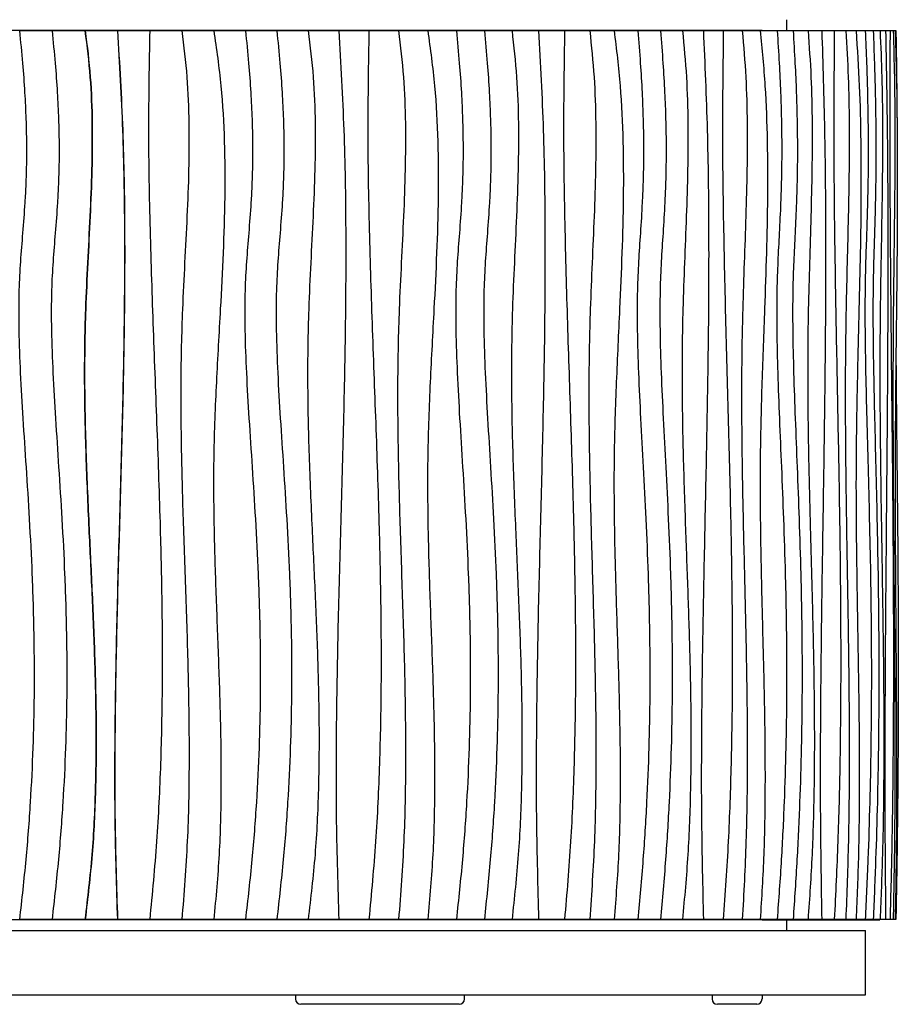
# Model space of a CAD drawing. Header units: millimetres. Extents: x 5 to 415, y 5 to 292.
# Tile 13 of 25: x 185 to 216, y 152 to 187. Entities that reach past the tile are written whole.
import ezdxf

# ---------------------------------------------------------------- set-up
doc = ezdxf.new("R2010")
doc.units = ezdxf.units.MM

msp = doc.modelspace()

# ---------------------------------------------------------------- linework, layer by layer
at = {"color": 7, "linetype": 'Continuous', "lineweight": 25}
for p, q in [((212.236, 186.259), (212.236, 186.634)), ((211.374, 186.259), (170.66, 186.259)), ((185.391, 186.25), (186.512, 186.25)), ((186.528, 186.25), (187.664, 186.25)), ((187.674, 186.25), (188.8, 186.25)), ((188.806, 186.25), (189.932, 186.25)), ((189.934, 186.25), (191.058, 186.25)), ((191.058, 186.25), (192.176, 186.25)), ((192.176, 186.25), (193.285, 186.25)), ((193.285, 186.25), (194.383, 186.25)), ((194.383, 186.25), (195.479, 186.25)), ((195.479, 186.25), (196.551, 186.25)), ((196.551, 186.25), (197.607, 186.25)), ((197.607, 186.25), (198.646, 186.25)), ((198.646, 186.25), (199.667, 186.25)), ((199.667, 186.25), (200.668, 186.25)), ((200.668, 186.25), (201.648, 186.25)), ((201.648, 186.25), (202.615, 186.25)), ((202.615, 186.25), (203.548, 186.25)), ((203.548, 186.25), (204.456, 186.25)), ((204.456, 186.25), (205.337, 186.25)), ((205.337, 186.25), (206.191, 186.25)), ((206.191, 186.25), (207.016, 186.25)), ((207.016, 186.25), (207.812, 186.25)), ((207.812, 186.25), (208.583, 186.25)), ((208.583, 186.25), (209.314, 186.25)), ((209.314, 186.25), (210.013, 186.25)), ((210.013, 186.25), (210.677, 186.25)), ((210.677, 186.25), (211.305, 186.25)), ((211.305, 186.25), (211.898, 186.25)), ((211.374, 186.259), (211.374, 186.25)), ((211.374, 186.259), (215.486, 186.259)), ((211.374, 186.259), (211.374, 186.25)), ((211.898, 186.25), (212.455, 186.25)), ((212.455, 186.25), (212.978, 186.25)), ((212.978, 186.25), (213.458, 186.25)), ((213.458, 186.25), (213.898, 186.25)), ((213.898, 186.25), (214.3, 186.25)), ((214.3, 186.25), (214.661, 186.25)), ((214.661, 186.25), (214.981, 186.25)), ((214.981, 186.25), (215.26, 186.25)), ((215.26, 186.25), (215.5, 186.25)), ((215.486, 186.25), (215.486, 186.259)), ((215.5, 186.25), (215.695, 186.25)), ((215.695, 186.25), (215.849, 186.25)), ((215.849, 186.25), (215.96, 186.25)), ((215.96, 186.25), (216.028, 186.25)), ((216.028, 186.25), (216.054, 186.25)), ((211.374, 155.117), (170.66, 155.117)), ((186.512, 155.125), (185.391, 155.125)), ((187.664, 155.125), (186.528, 155.125)), ((188.8, 155.125), (187.674, 155.125)), ((189.932, 155.125), (188.806, 155.125)), ((191.058, 155.125), (189.934, 155.125)), ((192.176, 155.125), (191.058, 155.125)), ((193.285, 155.125), (192.176, 155.125)), ((194.383, 155.125), (193.285, 155.125)), ((195.479, 155.125), (194.383, 155.125)), ((196.551, 155.125), (195.479, 155.125)), ((197.607, 155.125), (196.551, 155.125)), ((198.646, 155.125), (197.607, 155.125)), ((199.667, 155.125), (198.646, 155.125)), ((200.668, 155.125), (199.667, 155.125)), ((201.648, 155.125), (200.668, 155.125)), ((202.615, 155.125), (201.648, 155.125)), ((203.548, 155.125), (202.615, 155.125)), ((204.456, 155.125), (203.548, 155.125)), ((205.337, 155.125), (204.456, 155.125)), ((206.191, 155.125), (205.337, 155.125)), ((207.016, 155.125), (206.191, 155.125)), ((207.812, 155.125), (207.016, 155.125)), ((208.583, 155.125), (207.812, 155.125)), ((209.314, 155.125), (208.583, 155.125)), ((210.013, 155.125), (209.314, 155.125)), ((210.677, 155.125), (210.013, 155.125)), ((211.305, 155.125), (210.677, 155.125)), ((211.898, 155.125), (211.305, 155.125)), ((211.374, 155.125), (211.374, 155.117)), ((211.374, 155.125), (211.374, 155.117)), ((211.374, 155.117), (215.486, 155.117)), ((212.455, 155.125), (211.898, 155.125)), ((212.236, 154.742), (212.236, 155.117)), ((212.978, 155.125), (212.455, 155.125)), ((213.458, 155.125), (212.978, 155.125)), ((213.898, 155.125), (213.458, 155.125)), ((214.3, 155.125), (213.898, 155.125)), ((214.661, 155.125), (214.3, 155.125)), ((214.981, 155.125), (214.661, 155.125)), ((215.26, 155.125), (214.981, 155.125)), ((215.5, 155.125), (215.26, 155.125)), ((215.486, 155.117), (215.486, 155.125)), ((215.695, 155.125), (215.5, 155.125)), ((215.849, 155.125), (215.695, 155.125)), ((215.96, 155.125), (215.849, 155.125)), ((216.028, 155.125), (215.96, 155.125)), ((216.054, 155.125), (216.028, 155.125)), ((155.993, 154.742), (214.993, 154.742)), ((214.993, 152.492), (214.993, 154.742)), ((155.993, 152.492), (214.993, 152.492)), ((195.035, 152.492), (195.035, 152.342)), ((200.952, 152.342), (200.952, 152.492)), ((209.618, 152.492), (209.618, 152.342)), ((211.368, 152.492), (211.368, 152.342)), ((196.253, 152.155), (195.222, 152.155)), ((200.421, 152.155), (196.253, 152.155)), ((200.765, 152.155), (200.421, 152.155)), ((211.181, 152.155), (209.806, 152.155))]:
    msp.add_line(p, q, dxfattribs=at)
for centre, start, end in [((195.222, 152.342), 180, 270), ((200.765, 152.342), 270, 0), ((209.806, 152.342), 180, 270), ((211.181, 152.342), 270, 0)]:
    msp.add_arc(centre, 0.188, start, end, dxfattribs=at)
for points, knots in [([(185.371, 186.25), (185.409, 185.87), (185.482, 185.148), (185.556, 184.116), (185.601, 183.185), (185.62, 182.344), (185.617, 181.582), (185.597, 180.885), (185.555, 180.086), (185.486, 179.186), (185.401, 178.167), (185.342, 177.033), (185.343, 175.731), (185.399, 174.23), (185.493, 172.631), (185.606, 170.927), (185.721, 169.111), (185.819, 167.175), (185.882, 165.112), (185.892, 163.086), (185.848, 161.111), (185.755, 159.198), (185.604, 157.191), (185.45, 155.825), (185.371, 155.125)], [0, 0, 0, 0, 0.0367776, 0.0698355, 0.0995807, 0.1264174, 0.1507455, 0.1729586, 0.1934435, 0.2277612, 0.2598169, 0.2918548, 0.3369819, 0.3850726, 0.4363743, 0.4910896, 0.5494043, 0.611509, 0.6776136, 0.7479588, 0.8063853, 0.8677528, 0.9322295, 1, 1, 1, 1]), ([(186.512, 186.25), (186.551, 185.87), (186.624, 185.148), (186.698, 184.116), (186.744, 183.185), (186.762, 182.344), (186.759, 181.582), (186.739, 180.885), (186.697, 180.086), (186.628, 179.186), (186.542, 178.167), (186.483, 177.033), (186.484, 175.731), (186.54, 174.23), (186.635, 172.631), (186.748, 170.927), (186.864, 169.111), (186.962, 167.175), (187.026, 165.112), (187.036, 163.086), (186.992, 161.111), (186.898, 159.198), (186.746, 157.191), (186.591, 155.825), (186.512, 155.125)], [0, 0, 0, 0, 0.036778, 0.069835, 0.099581, 0.126417, 0.150745, 0.172959, 0.193444, 0.227761, 0.259817, 0.291855, 0.336982, 0.385073, 0.436374, 0.49109, 0.549404, 0.611509, 0.677614, 0.747959, 0.806385, 0.867753, 0.93223, 1, 1, 1, 1]), ([(187.664, 186.25), (187.731, 185.71), (187.865, 184.631), (187.921, 183.001), (187.906, 181.375), (187.839, 179.748), (187.753, 178.122), (187.659, 176.184), (187.628, 173.933), (187.687, 171.371), (187.794, 168.901), (187.91, 166.524), (188.005, 164.239), (188.058, 161.955), (188.039, 159.674), (187.933, 157.393), (187.754, 155.882), (187.664, 155.125)], [0, 0, 0, 0, 0.0524314, 0.1046165, 0.1567784, 0.2090007, 0.2612785, 0.3135711, 0.3957307, 0.477948, 0.5602295, 0.6336943, 0.7070915, 0.7803746, 0.8535463, 0.9266898, 1, 1, 1, 1]), ([(187.674, 186.25), (187.742, 185.71), (187.876, 184.631), (187.932, 183.001), (187.917, 181.375), (187.85, 179.748), (187.764, 178.122), (187.67, 176.184), (187.638, 173.933), (187.698, 171.371), (187.805, 168.901), (187.921, 166.524), (188.016, 164.239), (188.069, 161.955), (188.05, 159.674), (187.944, 157.393), (187.764, 155.882), (187.674, 155.125)], [0, 0, 0, 0, 0.0524314, 0.1046165, 0.1567784, 0.2090007, 0.2612785, 0.3135711, 0.3957307, 0.477948, 0.5602295, 0.6336943, 0.7070915, 0.7803746, 0.8535463, 0.9266898, 1, 1, 1, 1]), ([(188.8, 186.25), (188.869, 185.089), (189.006, 182.768), (189.06, 179.281), (189.041, 175.795), (188.964, 172.309), (188.864, 168.844), (188.767, 165.399), (188.705, 161.975), (188.694, 158.549), (188.765, 156.267), (188.8, 155.125)], [0, 0, 0, 0, 0.112064, 0.224016, 0.335965, 0.447949, 0.559964, 0.669984, 0.779986, 0.889975, 1, 1, 1, 1]), ([(188.806, 186.25), (188.875, 185.089), (189.012, 182.768), (189.066, 179.281), (189.047, 175.795), (188.97, 172.309), (188.87, 168.844), (188.773, 165.399), (188.711, 161.975), (188.7, 158.549), (188.771, 156.267), (188.806, 155.125)], [0, 0, 0, 0, 0.112064, 0.224016, 0.335965, 0.447949, 0.559964, 0.669984, 0.779986, 0.889975, 1, 1, 1, 1]), ([(189.932, 186.25), (189.912, 185.088), (189.87, 182.763), (189.936, 179.274), (190.049, 175.784), (190.186, 172.295), (190.299, 169.055), (190.365, 166.065), (190.378, 163.325), (190.323, 160.588), (190.194, 157.852), (190.019, 156.035), (189.932, 155.125)], [0, 0, 0, 0, 0.111934, 0.223961, 0.336079, 0.44823, 0.560338, 0.648348, 0.736281, 0.824152, 0.912022, 1, 1, 1, 1]), ([(191.058, 186.25), (191.124, 185.71), (191.256, 184.631), (191.315, 183.002), (191.304, 181.376), (191.241, 179.75), (191.155, 178.123), (191.057, 176.187), (191.007, 173.939), (191.034, 171.38), (191.109, 168.762), (191.207, 166.083), (191.292, 163.343), (191.322, 160.603), (191.274, 157.86), (191.13, 156.038), (191.058, 155.125)], [0, 0, 0, 0, 0.052421, 0.104622, 0.156803, 0.209041, 0.261328, 0.313621, 0.395738, 0.477846, 0.559985, 0.648008, 0.736005, 0.823955, 0.9119, 1, 1, 1, 1]), ([(192.176, 186.25), (192.269, 185.605), (192.454, 184.318), (192.557, 182.368), (192.57, 180.417), (192.508, 178.464), (192.395, 176.306), (192.257, 173.947), (192.156, 171.383), (192.172, 168.912), (192.247, 166.535), (192.338, 164.252), (192.415, 161.97), (192.438, 159.688), (192.388, 157.403), (192.247, 155.885), (192.176, 155.125)], [0, 0, 0, 0, 0.062695, 0.125195, 0.187748, 0.250452, 0.313296, 0.39568, 0.477991, 0.560181, 0.633534, 0.70686, 0.780132, 0.853345, 0.92657, 1, 1, 1, 1]), ([(193.285, 186.25), (193.323, 185.87), (193.397, 185.148), (193.471, 184.116), (193.517, 183.185), (193.536, 182.344), (193.533, 181.582), (193.512, 180.885), (193.471, 180.086), (193.401, 179.186), (193.315, 178.167), (193.256, 177.033), (193.257, 175.731), (193.313, 174.23), (193.408, 172.631), (193.522, 170.927), (193.637, 169.111), (193.736, 167.175), (193.8, 165.112), (193.81, 163.086), (193.766, 161.111), (193.672, 159.198), (193.52, 157.191), (193.364, 155.825), (193.285, 155.125)], [0, 0, 0, 0, 0.0367776, 0.0698355, 0.0995807, 0.1264174, 0.1507455, 0.1729586, 0.1934435, 0.2277612, 0.2598169, 0.2918548, 0.3369819, 0.3850726, 0.4363743, 0.4910896, 0.5494043, 0.611509, 0.6776136, 0.7479588, 0.8063853, 0.8677528, 0.9322295, 1, 1, 1, 1]), ([(194.383, 186.25), (194.421, 185.87), (194.494, 185.148), (194.569, 184.116), (194.614, 183.185), (194.633, 182.344), (194.63, 181.582), (194.609, 180.885), (194.568, 180.086), (194.498, 179.186), (194.413, 178.167), (194.354, 177.033), (194.355, 175.731), (194.411, 174.23), (194.505, 172.631), (194.619, 170.927), (194.734, 169.111), (194.832, 167.175), (194.896, 165.112), (194.906, 163.086), (194.862, 161.111), (194.768, 159.198), (194.617, 157.191), (194.462, 155.825), (194.383, 155.125)], [0, 0, 0, 0, 0.036778, 0.069835, 0.099581, 0.126417, 0.150745, 0.172959, 0.193444, 0.227761, 0.259817, 0.291855, 0.336982, 0.385073, 0.436374, 0.49109, 0.549404, 0.611509, 0.677614, 0.747959, 0.806385, 0.867753, 0.93223, 1, 1, 1, 1]), ([(195.479, 186.25), (195.546, 185.71), (195.678, 184.631), (195.734, 183.001), (195.719, 181.375), (195.653, 179.748), (195.568, 178.122), (195.475, 176.184), (195.444, 173.933), (195.503, 171.371), (195.608, 168.901), (195.723, 166.524), (195.817, 164.239), (195.87, 161.955), (195.85, 159.674), (195.746, 157.393), (195.568, 155.882), (195.479, 155.125)], [0, 0, 0, 0, 0.0524314, 0.1046165, 0.1567784, 0.2090007, 0.2612785, 0.3135711, 0.3957307, 0.477948, 0.5602295, 0.6336943, 0.7070915, 0.7803746, 0.8535463, 0.9266898, 1, 1, 1, 1]), ([(196.551, 186.25), (196.618, 185.089), (196.752, 182.768), (196.805, 179.281), (196.786, 175.795), (196.711, 172.309), (196.613, 168.844), (196.518, 165.399), (196.457, 161.975), (196.446, 158.549), (196.516, 156.267), (196.551, 155.125)], [0, 0, 0, 0, 0.1120636, 0.2240162, 0.3359651, 0.4479495, 0.5599643, 0.6699835, 0.779986, 0.8899749, 1, 1, 1, 1]), ([(197.607, 186.25), (197.587, 185.088), (197.547, 182.763), (197.61, 179.274), (197.72, 175.784), (197.853, 172.295), (197.962, 169.055), (198.026, 166.065), (198.039, 163.325), (197.986, 160.588), (197.86, 157.852), (197.691, 156.035), (197.607, 155.125)], [0, 0, 0, 0, 0.111934, 0.223961, 0.336079, 0.44823, 0.560338, 0.648348, 0.736281, 0.824152, 0.912022, 1, 1, 1, 1]), ([(198.646, 186.25), (198.709, 185.71), (198.836, 184.631), (198.892, 183.002), (198.882, 181.376), (198.821, 179.75), (198.739, 178.123), (198.645, 176.187), (198.597, 173.939), (198.623, 171.38), (198.695, 168.762), (198.789, 166.083), (198.87, 163.343), (198.899, 160.603), (198.853, 157.86), (198.715, 156.038), (198.646, 155.125)], [0, 0, 0, 0, 0.052421, 0.104622, 0.156803, 0.209041, 0.261328, 0.313621, 0.395738, 0.477846, 0.559985, 0.648008, 0.736005, 0.823955, 0.9119, 1, 1, 1, 1]), ([(199.667, 186.25), (199.755, 185.605), (199.931, 184.318), (200.029, 182.368), (200.041, 180.417), (199.982, 178.464), (199.875, 176.306), (199.743, 173.947), (199.648, 171.383), (199.663, 168.912), (199.734, 166.535), (199.821, 164.252), (199.893, 161.97), (199.916, 159.688), (199.867, 157.403), (199.734, 155.885), (199.667, 155.125)], [0, 0, 0, 0, 0.062695, 0.125195, 0.187748, 0.250452, 0.313296, 0.39568, 0.477991, 0.560181, 0.633534, 0.70686, 0.780132, 0.853345, 0.92657, 1, 1, 1, 1]), ([(200.668, 186.25), (200.704, 185.87), (200.773, 185.148), (200.843, 184.116), (200.886, 183.185), (200.903, 182.344), (200.901, 181.582), (200.881, 180.885), (200.842, 180.086), (200.777, 179.186), (200.696, 178.167), (200.64, 177.033), (200.642, 175.731), (200.694, 174.23), (200.783, 172.631), (200.89, 170.927), (200.999, 169.111), (201.092, 167.175), (201.152, 165.112), (201.161, 163.086), (201.12, 161.111), (201.031, 159.198), (200.888, 157.191), (200.742, 155.825), (200.668, 155.125)], [0, 0, 0, 0, 0.036778, 0.069835, 0.099581, 0.126417, 0.150745, 0.172959, 0.193444, 0.227761, 0.259817, 0.291855, 0.336982, 0.385073, 0.436374, 0.49109, 0.549404, 0.611509, 0.677614, 0.747959, 0.806385, 0.867753, 0.93223, 1, 1, 1, 1]), ([(201.648, 186.25), (201.683, 185.87), (201.751, 185.148), (201.82, 184.116), (201.863, 183.185), (201.88, 182.344), (201.877, 181.582), (201.858, 180.885), (201.82, 180.086), (201.755, 179.186), (201.675, 178.167), (201.62, 177.033), (201.622, 175.731), (201.674, 174.23), (201.761, 172.631), (201.867, 170.927), (201.974, 169.111), (202.065, 167.175), (202.125, 165.112), (202.134, 163.086), (202.093, 161.111), (202.006, 159.198), (201.865, 157.191), (201.721, 155.825), (201.648, 155.125)], [0, 0, 0, 0, 0.036778, 0.069835, 0.099581, 0.126417, 0.150745, 0.172959, 0.193444, 0.227761, 0.259817, 0.291855, 0.336982, 0.385073, 0.436374, 0.49109, 0.549404, 0.611509, 0.677614, 0.747959, 0.806385, 0.867753, 0.93223, 1, 1, 1, 1]), ([(202.615, 186.25), (202.676, 185.71), (202.798, 184.631), (202.848, 183.001), (202.835, 181.375), (202.774, 179.748), (202.696, 178.122), (202.61, 176.184), (202.582, 173.933), (202.636, 171.371), (202.733, 168.901), (202.838, 166.524), (202.925, 164.239), (202.974, 161.955), (202.956, 159.674), (202.86, 157.393), (202.696, 155.882), (202.615, 155.125)], [0, 0, 0, 0, 0.0524314, 0.1046165, 0.1567784, 0.2090007, 0.2612785, 0.3135711, 0.3957307, 0.477948, 0.5602295, 0.6336943, 0.7070915, 0.7803746, 0.8535463, 0.9266898, 1, 1, 1, 1]), ([(203.548, 186.25), (203.609, 185.089), (203.731, 182.768), (203.779, 179.281), (203.762, 175.795), (203.694, 172.309), (203.604, 168.844), (203.518, 165.399), (203.463, 161.975), (203.453, 158.549), (203.516, 156.267), (203.548, 155.125)], [0, 0, 0, 0, 0.1120636, 0.2240162, 0.3359651, 0.4479495, 0.5599643, 0.6699835, 0.779986, 0.8899749, 1, 1, 1, 1]), ([(204.456, 186.25), (204.438, 185.088), (204.402, 182.763), (204.459, 179.274), (204.558, 175.784), (204.677, 172.295), (204.776, 169.055), (204.833, 166.065), (204.845, 163.325), (204.797, 160.588), (204.684, 157.852), (204.532, 156.035), (204.456, 155.125)], [0, 0, 0, 0, 0.111934, 0.223961, 0.336079, 0.44823, 0.560338, 0.648348, 0.736281, 0.824152, 0.912022, 1, 1, 1, 1]), ([(205.337, 186.25), (205.394, 185.71), (205.507, 184.631), (205.556, 183.002), (205.547, 181.376), (205.493, 179.75), (205.42, 178.123), (205.336, 176.187), (205.294, 173.939), (205.317, 171.38), (205.381, 168.762), (205.464, 166.083), (205.537, 163.343), (205.562, 160.603), (205.522, 157.86), (205.399, 156.038), (205.337, 155.125)], [0, 0, 0, 0, 0.052421, 0.104622, 0.156803, 0.209041, 0.261328, 0.313621, 0.395738, 0.477846, 0.559985, 0.648008, 0.736005, 0.823955, 0.9119, 1, 1, 1, 1]), ([(206.191, 186.25), (206.269, 185.605), (206.423, 184.318), (206.51, 182.368), (206.52, 180.417), (206.468, 178.464), (206.374, 176.306), (206.259, 173.947), (206.175, 171.383), (206.188, 168.912), (206.251, 166.535), (206.327, 164.252), (206.391, 161.97), (206.41, 159.688), (206.368, 157.403), (206.25, 155.885), (206.191, 155.125)], [0, 0, 0, 0, 0.062695, 0.125195, 0.187748, 0.250452, 0.313296, 0.39568, 0.477991, 0.560181, 0.633534, 0.70686, 0.780132, 0.853345, 0.92657, 1, 1, 1, 1]), ([(207.016, 186.25), (207.048, 185.87), (207.108, 185.148), (207.169, 184.116), (207.206, 183.185), (207.221, 182.344), (207.219, 181.582), (207.202, 180.885), (207.168, 180.086), (207.111, 179.186), (207.041, 178.167), (206.992, 177.033), (206.994, 175.731), (207.039, 174.23), (207.117, 172.631), (207.21, 170.927), (207.304, 169.111), (207.384, 167.175), (207.437, 165.112), (207.445, 163.086), (207.409, 161.111), (207.332, 159.198), (207.208, 157.191), (207.081, 155.825), (207.016, 155.125)], [0, 0, 0, 0, 0.036778, 0.069835, 0.099581, 0.126417, 0.150745, 0.172959, 0.193444, 0.227761, 0.259817, 0.291855, 0.336982, 0.385073, 0.436374, 0.49109, 0.549404, 0.611509, 0.677614, 0.747959, 0.806385, 0.867753, 0.93223, 1, 1, 1, 1]), ([(207.812, 186.25), (207.842, 185.87), (207.9, 185.148), (207.96, 184.116), (207.996, 183.185), (208.011, 182.344), (208.008, 181.582), (207.992, 180.885), (207.959, 180.086), (207.904, 179.186), (207.835, 178.167), (207.788, 177.033), (207.79, 175.731), (207.834, 174.23), (207.909, 172.631), (207.999, 170.927), (208.091, 169.111), (208.17, 167.175), (208.22, 165.112), (208.228, 163.086), (208.193, 161.111), (208.118, 159.198), (207.998, 157.191), (207.875, 155.825), (207.812, 155.125)], [0, 0, 0, 0, 0.036778, 0.069835, 0.099581, 0.126417, 0.150745, 0.172959, 0.193444, 0.227761, 0.259817, 0.291855, 0.336982, 0.385073, 0.436374, 0.49109, 0.549404, 0.611509, 0.677614, 0.747959, 0.806385, 0.867753, 0.93223, 1, 1, 1, 1]), ([(208.583, 186.25), (208.635, 185.71), (208.738, 184.631), (208.781, 183.001), (208.77, 181.375), (208.718, 179.748), (208.652, 178.122), (208.579, 176.184), (208.555, 173.933), (208.601, 171.371), (208.683, 168.901), (208.772, 166.524), (208.845, 164.239), (208.886, 161.955), (208.872, 159.674), (208.79, 157.393), (208.652, 155.882), (208.583, 155.125)], [0, 0, 0, 0, 0.052431, 0.104616, 0.156778, 0.209001, 0.261279, 0.313571, 0.395731, 0.477948, 0.56023, 0.633694, 0.707091, 0.780375, 0.853546, 0.92669, 1, 1, 1, 1]), ([(209.314, 186.25), (209.365, 185.089), (209.467, 182.768), (209.507, 179.281), (209.493, 175.795), (209.436, 172.309), (209.362, 168.844), (209.29, 165.399), (209.244, 161.975), (209.235, 158.549), (209.288, 156.267), (209.314, 155.125)], [0, 0, 0, 0, 0.1120636, 0.2240162, 0.3359651, 0.4479495, 0.5599643, 0.6699835, 0.779986, 0.8899749, 1, 1, 1, 1]), ([(210.013, 186.25), (209.998, 185.088), (209.968, 182.763), (210.015, 179.274), (210.096, 175.784), (210.194, 172.295), (210.275, 169.055), (210.322, 166.065), (210.332, 163.325), (210.292, 160.588), (210.199, 157.852), (210.075, 156.035), (210.013, 155.125)], [0, 0, 0, 0, 0.111934, 0.223961, 0.336079, 0.44823, 0.560338, 0.648348, 0.736281, 0.824152, 0.912022, 1, 1, 1, 1]), ([(210.677, 186.25), (210.722, 185.71), (210.813, 184.631), (210.853, 183.002), (210.846, 181.376), (210.802, 179.75), (210.743, 178.123), (210.676, 176.187), (210.642, 173.939), (210.66, 171.38), (210.712, 168.762), (210.779, 166.083), (210.838, 163.343), (210.858, 160.603), (210.825, 157.86), (210.726, 156.038), (210.677, 155.125)], [0, 0, 0, 0, 0.052421, 0.104622, 0.156803, 0.209041, 0.261328, 0.313621, 0.395738, 0.477846, 0.559985, 0.648008, 0.736005, 0.823955, 0.9119, 1, 1, 1, 1]), ([(211.305, 186.25), (211.367, 185.605), (211.49, 184.318), (211.558, 182.368), (211.566, 180.417), (211.525, 178.464), (211.451, 176.306), (211.359, 173.947), (211.292, 171.383), (211.303, 168.912), (211.352, 166.535), (211.413, 164.252), (211.464, 161.97), (211.479, 159.688), (211.446, 157.403), (211.352, 155.885), (211.305, 155.125)], [0, 0, 0, 0, 0.062695, 0.125195, 0.187748, 0.250452, 0.313296, 0.39568, 0.477991, 0.560181, 0.633534, 0.70686, 0.780132, 0.853345, 0.92657, 1, 1, 1, 1]), ([(211.898, 186.25), (211.923, 185.87), (211.969, 185.148), (212.017, 184.116), (212.046, 183.185), (212.058, 182.344), (212.056, 181.582), (212.043, 180.885), (212.016, 180.086), (211.972, 179.186), (211.917, 178.167), (211.88, 177.033), (211.881, 175.731), (211.916, 174.23), (211.976, 172.631), (212.049, 170.927), (212.122, 169.111), (212.185, 167.175), (212.226, 165.112), (212.232, 163.086), (212.204, 161.111), (212.144, 159.198), (212.048, 157.191), (211.949, 155.825), (211.898, 155.125)], [0, 0, 0, 0, 0.036778, 0.069835, 0.099581, 0.126417, 0.150745, 0.172959, 0.193444, 0.227761, 0.259817, 0.291855, 0.336982, 0.385073, 0.436374, 0.49109, 0.549404, 0.611509, 0.677614, 0.747959, 0.806385, 0.867753, 0.93223, 1, 1, 1, 1]), ([(212.455, 186.25), (212.478, 185.87), (212.522, 185.148), (212.568, 184.116), (212.595, 183.185), (212.607, 182.344), (212.605, 181.582), (212.593, 180.885), (212.567, 180.086), (212.525, 179.186), (212.473, 178.167), (212.437, 177.033), (212.438, 175.731), (212.472, 174.23), (212.529, 172.631), (212.598, 170.927), (212.668, 169.111), (212.728, 167.175), (212.767, 165.112), (212.773, 163.086), (212.746, 161.111), (212.689, 159.198), (212.597, 157.191), (212.503, 155.825), (212.455, 155.125)], [0, 0, 0, 0, 0.036778, 0.069835, 0.099581, 0.126417, 0.150745, 0.172959, 0.193444, 0.227761, 0.259817, 0.291855, 0.336982, 0.385073, 0.436374, 0.49109, 0.549404, 0.611509, 0.677614, 0.747959, 0.806385, 0.867753, 0.93223, 1, 1, 1, 1]), ([(212.978, 186.25), (213.017, 185.71), (213.094, 184.631), (213.126, 183.001), (213.118, 181.375), (213.079, 179.748), (213.029, 178.122), (212.975, 176.184), (212.957, 173.933), (212.992, 171.371), (213.053, 168.901), (213.12, 166.524), (213.174, 164.239), (213.205, 161.955), (213.194, 159.674), (213.133, 157.393), (213.03, 155.882), (212.978, 155.125)], [0, 0, 0, 0, 0.052431, 0.104616, 0.156778, 0.209001, 0.261279, 0.313571, 0.395731, 0.477948, 0.56023, 0.633694, 0.707091, 0.780375, 0.853546, 0.92669, 1, 1, 1, 1]), ([(213.458, 186.25), (213.495, 185.089), (213.569, 182.768), (213.599, 179.281), (213.588, 175.795), (213.547, 172.309), (213.492, 168.844), (213.44, 165.399), (213.406, 161.975), (213.4, 158.549), (213.438, 156.267), (213.458, 155.125)], [0, 0, 0, 0, 0.112064, 0.224016, 0.335965, 0.447949, 0.559964, 0.669984, 0.779986, 0.889975, 1, 1, 1, 1]), ([(213.898, 186.25), (213.888, 185.088), (213.867, 182.763), (213.9, 179.274), (213.958, 175.784), (214.028, 172.295), (214.086, 169.055), (214.119, 166.065), (214.126, 163.325), (214.098, 160.588), (214.032, 157.852), (213.943, 156.035), (213.898, 155.125)], [0, 0, 0, 0, 0.111934, 0.223961, 0.336079, 0.44823, 0.560338, 0.648348, 0.736281, 0.824152, 0.912022, 1, 1, 1, 1]), ([(214.3, 186.25), (214.331, 185.71), (214.394, 184.631), (214.422, 183.002), (214.417, 181.376), (214.387, 179.75), (214.346, 178.123), (214.299, 176.187), (214.275, 173.939), (214.288, 171.38), (214.324, 168.762), (214.371, 166.083), (214.411, 163.343), (214.425, 160.603), (214.403, 157.86), (214.334, 156.038), (214.3, 155.125)], [0, 0, 0, 0, 0.052421, 0.104622, 0.156803, 0.209041, 0.261328, 0.313621, 0.395738, 0.477846, 0.559985, 0.648008, 0.736005, 0.823955, 0.9119, 1, 1, 1, 1]), ([(214.661, 186.25), (214.702, 185.605), (214.784, 184.318), (214.83, 182.368), (214.836, 180.417), (214.808, 178.464), (214.758, 176.306), (214.697, 173.947), (214.652, 171.383), (214.659, 168.912), (214.692, 166.535), (214.733, 164.252), (214.767, 161.97), (214.777, 159.688), (214.755, 157.403), (214.692, 155.885), (214.661, 155.125)], [0, 0, 0, 0, 0.062695, 0.125195, 0.187748, 0.250452, 0.313296, 0.39568, 0.477991, 0.560181, 0.633534, 0.70686, 0.780132, 0.853345, 0.92657, 1, 1, 1, 1]), ([(214.981, 186.25), (214.997, 185.87), (215.027, 185.148), (215.058, 184.116), (215.077, 183.185), (215.084, 182.344), (215.083, 181.582), (215.075, 180.885), (215.057, 180.086), (215.029, 179.186), (214.993, 178.167), (214.969, 177.033), (214.969, 175.731), (214.993, 174.23), (215.032, 172.631), (215.079, 170.927), (215.126, 169.111), (215.167, 167.175), (215.193, 165.112), (215.198, 163.086), (215.179, 161.111), (215.14, 159.198), (215.078, 157.191), (215.014, 155.825), (214.981, 155.125)], [0, 0, 0, 0, 0.036778, 0.069835, 0.099581, 0.126417, 0.150745, 0.172959, 0.193444, 0.227761, 0.259817, 0.291855, 0.336982, 0.385073, 0.436374, 0.49109, 0.549404, 0.611509, 0.677614, 0.747959, 0.806385, 0.867753, 0.93223, 1, 1, 1, 1]), ([(215.26, 186.25), (215.275, 185.87), (215.303, 185.148), (215.331, 184.116), (215.348, 183.185), (215.355, 182.344), (215.354, 181.582), (215.346, 180.885), (215.331, 180.086), (215.304, 179.186), (215.272, 178.167), (215.249, 177.033), (215.25, 175.731), (215.271, 174.23), (215.307, 172.631), (215.35, 170.927), (215.394, 169.111), (215.431, 167.175), (215.455, 165.112), (215.459, 163.086), (215.442, 161.111), (215.407, 159.198), (215.349, 157.191), (215.29, 155.825), (215.26, 155.125)], [0, 0, 0, 0, 0.0367776, 0.0698355, 0.0995807, 0.1264174, 0.1507455, 0.1729586, 0.1934435, 0.2277612, 0.2598169, 0.2918548, 0.3369819, 0.3850726, 0.4363743, 0.4910896, 0.5494043, 0.611509, 0.6776136, 0.7479588, 0.8063853, 0.8677528, 0.9322295, 1, 1, 1, 1]), ([(215.5, 186.25), (215.523, 185.71), (215.569, 184.631), (215.588, 183.001), (215.583, 181.375), (215.56, 179.748), (215.53, 178.122), (215.498, 176.184), (215.488, 173.933), (215.508, 171.371), (215.545, 168.901), (215.584, 166.524), (215.617, 164.239), (215.635, 161.955), (215.628, 159.674), (215.592, 157.393), (215.531, 155.882), (215.5, 155.125)], [0, 0, 0, 0, 0.052431, 0.104616, 0.156778, 0.209001, 0.261279, 0.313571, 0.395731, 0.477948, 0.56023, 0.633694, 0.707091, 0.780375, 0.853546, 0.92669, 1, 1, 1, 1]), ([(215.695, 186.25), (215.716, 185.089), (215.758, 182.768), (215.775, 179.281), (215.769, 175.795), (215.746, 172.309), (215.715, 168.844), (215.685, 165.399), (215.666, 161.975), (215.663, 158.549), (215.684, 156.267), (215.695, 155.125)], [0, 0, 0, 0, 0.1120636, 0.2240162, 0.3359651, 0.4479495, 0.5599643, 0.6699835, 0.779986, 0.8899749, 1, 1, 1, 1]), ([(215.849, 186.25), (215.843, 185.088), (215.832, 182.763), (215.85, 179.274), (215.88, 175.784), (215.917, 172.295), (215.948, 169.055), (215.965, 166.065), (215.969, 163.325), (215.954, 160.588), (215.919, 157.852), (215.872, 156.035), (215.849, 155.125)], [0, 0, 0, 0, 0.111934, 0.223961, 0.336079, 0.44823, 0.560338, 0.648348, 0.736281, 0.824152, 0.912022, 1, 1, 1, 1]), ([(215.96, 186.25), (215.975, 185.71), (216.006, 184.631), (216.02, 183.002), (216.017, 181.376), (216.002, 179.75), (215.982, 178.123), (215.959, 176.187), (215.948, 173.939), (215.954, 171.38), (215.972, 168.762), (215.994, 166.083), (216.014, 163.343), (216.021, 160.603), (216.01, 157.86), (215.976, 156.038), (215.96, 155.125)], [0, 0, 0, 0, 0.052421, 0.104622, 0.156803, 0.209041, 0.261328, 0.313621, 0.395738, 0.477846, 0.559985, 0.648008, 0.736005, 0.823955, 0.9119, 1, 1, 1, 1]), ([(216.028, 186.25), (216.046, 185.605), (216.083, 184.318), (216.103, 182.368), (216.106, 180.417), (216.094, 178.464), (216.071, 176.306), (216.044, 173.947), (216.024, 171.383), (216.027, 168.912), (216.042, 166.535), (216.06, 164.252), (216.075, 161.97), (216.08, 159.688), (216.07, 157.403), (216.042, 155.885), (216.028, 155.125)], [0, 0, 0, 0, 0.062695, 0.125195, 0.187748, 0.250452, 0.313296, 0.39568, 0.477991, 0.560181, 0.633534, 0.70686, 0.780132, 0.853345, 0.92657, 1, 1, 1, 1]), ([(216.054, 186.25), (216.06, 185.87), (216.072, 185.148), (216.084, 184.129), (216.088, 183.49), (216.091, 183.194)], [0, 0, 0, 0, 0.374009, 0.71019, 1, 1, 1, 1]), ([(216.056, 174.881), (216.057, 174.675), (216.06, 173.936), (216.074, 172.631), (216.092, 170.927), (216.111, 169.111), (216.127, 167.175), (216.137, 165.112), (216.139, 163.086), (216.131, 161.111), (216.116, 159.198), (216.092, 157.191), (216.067, 155.825), (216.054, 155.125)], [0, 0, 0, 0, 0.03123, 0.112052, 0.198252, 0.290122, 0.387963, 0.492106, 0.602929, 0.694975, 0.791655, 0.893233, 1, 1, 1, 1])]:
    msp.add_open_spline(points, degree=3, knots=knots, dxfattribs=at)

doc.saveas('drawing.dxf')
